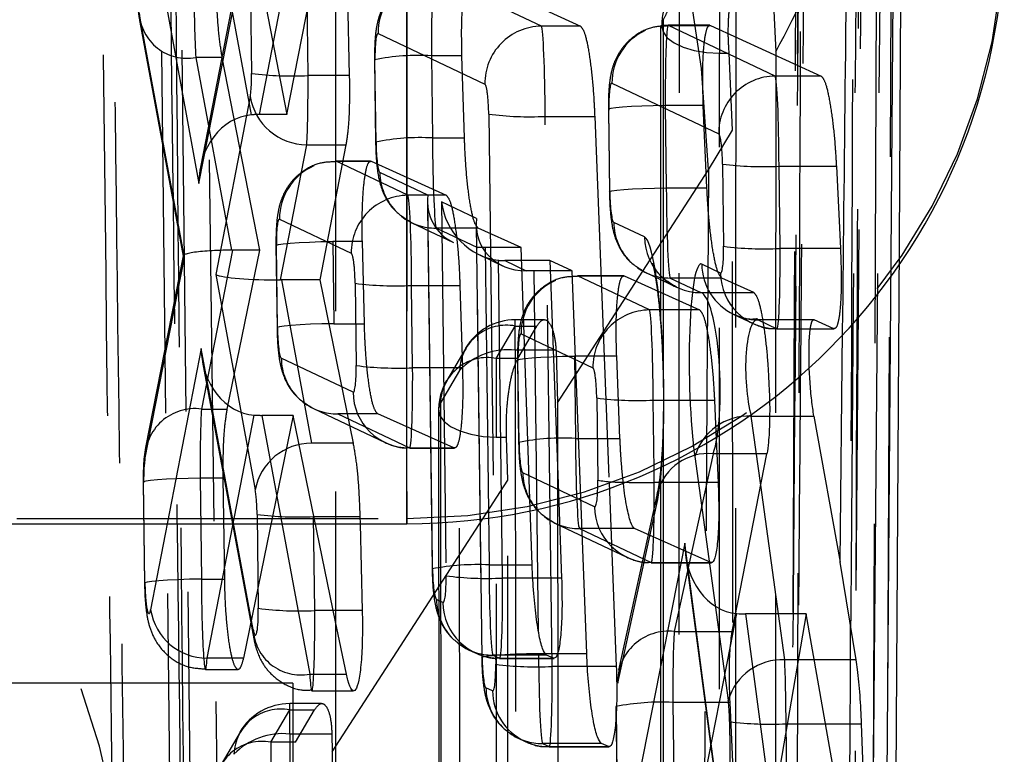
# Model space of a CAD drawing. Extents: x 40 to 416, y 11 to 279.
# Tile 30 of 39: x 250.06 to 253.52, y 244.79 to 247.37. Entities that reach past the tile are written whole.
import ezdxf

# ---------------------------------------------------------------- set-up
doc = ezdxf.new("R2010")
doc.units = 0
doc.linetypes.add('HIDDEN', pattern=[1.905, 1.27, -0.635])
doc.layers.get('0').update_dxf_attribs({"linetype": 'CONTINUOUS'})

msp = doc.modelspace()

# ---------------------------------------------------------------- linework, layer by layer
at = {"color": 7, "linetype": 'HIDDEN'}
for p, q in [((250.53306, 249.16588), (250.59029, 244.09218)), ((250.66178, 244.09218), (250.6082, 249.16588)), ((250.69806, 248.78614), (250.75381, 244.402)), ((252.80024, 248.52321), (252.75606, 243.26374)), ((253.11908, 246.54354), (253.13399, 248.46721)), ((252.98171, 243.46214), (253.02124, 248.39877)), ((253.0876, 248.38683), (253.07102, 246.4684)), ((253.14818, 246.58902), (253.15867, 248.34473)), ((253.12184, 248.16257), (253.09587, 242.61305)), ((250.87106, 247.03962), (250.68253, 248.06659)), ((250.79815, 248.06659), (250.99585, 247.04078)), ((253.04851, 242.42685), (253.06981, 248.01632)), ((250.48404, 247.90231), (250.68668, 246.79848)), ((251.04566, 247.79746), (250.89776, 247.04078)), ((250.99585, 247.04078), (251.14287, 247.79746)), ((250.84937, 247.66186), (250.6919, 246.85619)), ((250.68668, 246.79848), (250.84717, 247.61957)), ((251.16705, 247.61991), (251.16705, 245.62698)), ((251.41705, 247.61991), (251.41705, 245.61991)), ((252.69993, 247.56194), (252.71434, 247.26142)), ((250.86722, 247.52675), (250.87154, 247.18552)), ((251.89002, 247.3514), (251.51484, 247.52955)), ((251.63993, 247.52955), (252.02794, 247.3514)), ((252.51583, 247.53299), (252.51583, 247.25632)), ((251.07002, 247.17776), (251.06571, 247.51899)), ((251.20715, 247.51899), (251.21506, 247.17776)), ((250.6358, 246.53808), (250.47699, 247.39814)), ((250.4788, 247.36575), (250.6308, 246.54261)), ((252.02794, 247.3514), (251.89002, 247.3514)), ((252.30929, 247.35223), (252.30899, 246.30504)), ((252.33658, 247.35419), (252.32034, 247.3534)), ((252.48244, 247.3547), (252.33586, 247.3547)), ((252.33658, 247.35419), (252.48456, 247.35419)), ((252.71176, 247.17604), (252.33658, 247.35419)), ((252.48456, 247.35419), (252.87368, 247.17604)), ((251.31635, 247.32597), (251.69153, 247.14782)), ((251.50379, 247.24759), (251.50745, 246.95831)), ((251.61089, 247.24759), (251.50379, 247.24759)), ((251.61976, 246.95831), (251.61089, 247.24759)), ((252.51583, 247.25632), (252.55009, 247.25632)), ((252.56213, 246.98562), (252.55009, 247.25632)), ((252.71434, 247.26142), (252.71055, 241.68117)), ((250.67548, 247.24135), (250.80051, 246.56425)), ((250.76841, 247.24135), (250.67548, 247.24135)), ((250.90072, 246.56427), (250.76841, 247.24135)), ((251.30381, 247.23338), (251.30531, 247.23198)), ((251.30381, 247.23338), (251.30747, 246.94409)), ((251.30896, 246.94269), (251.30531, 247.23198)), ((251.21506, 247.17776), (251.07002, 247.17776)), ((252.87368, 247.17604), (252.71176, 247.17604)), ((252.13809, 247.1506), (252.51327, 246.97246)), ((250.86701, 247.10453), (250.74551, 246.47811)), ((252.32553, 247.07223), (252.32919, 246.78295)), ((252.45928, 247.07223), (252.32553, 247.07223)), ((252.4719, 246.78295), (252.45928, 247.07223)), ((250.99585, 247.04078), (250.89776, 247.04078)), ((251.7051, 247.04214), (251.72955, 245.10786)), ((252.12555, 247.05802), (252.1292, 246.76873)), ((252.1307, 246.76733), (252.12704, 247.05662)), ((251.90359, 247.03439), (252.07752, 247.03439)), ((251.92804, 245.10011), (251.90359, 247.03439)), ((252.07752, 247.03439), (252.12804, 245.7463)), ((252.47706, 246.84664), (252.56213, 246.98562)), ((252.56346, 241.44436), (252.56213, 246.98562)), ((250.97337, 246.45984), (251.06549, 246.9348)), ((251.06549, 246.9348), (251.20342, 246.9348)), ((251.20342, 246.9348), (251.1115, 246.45986)), ((251.30747, 246.94409), (251.30896, 246.94269)), ((251.50745, 246.95831), (251.61976, 246.95831)), ((251.15064, 246.87558), (251.16837, 246.8765)), ((251.29006, 246.87701), (251.16766, 246.87701)), ((251.16837, 246.8765), (251.29224, 246.8765)), ((251.4205, 246.75678), (251.16837, 246.8765)), ((251.29224, 246.8765), (251.55599, 246.75678)), ((252.52684, 246.86678), (252.5305, 246.5775)), ((251.49099, 246.75703), (251.32253, 246.83702)), ((251.94734, 246.02714), (252.47706, 246.84664)), ((252.72533, 246.85902), (252.92678, 246.85902)), ((252.72898, 246.56974), (252.72533, 246.85902)), ((252.92678, 246.85902), (252.94115, 246.56974)), ((252.32919, 246.78295), (252.4719, 246.78295)), ((251.55599, 246.75678), (251.4205, 246.75678)), ((251.4898, 246.73423), (251.50612, 245.4428)), ((251.50762, 245.4414), (251.49099, 246.75703)), ((251.53868, 246.73438), (251.55531, 245.41875)), ((251.66232, 246.67568), (251.53868, 246.73438)), ((250.96989, 246.67292), (251.22201, 246.5532)), ((251.43523, 246.66028), (251.58183, 246.59067)), ((251.68185, 245.13051), (251.66232, 246.67568)), ((252.25231, 246.61036), (252.14427, 246.66166)), ((251.52102, 246.64129), (251.66509, 246.57288)), ((251.66773, 246.64129), (251.52102, 246.64129)), ((251.66113, 246.65288), (251.68036, 245.13191)), ((251.81859, 246.57299), (251.66773, 246.64129)), ((251.15733, 246.59454), (251.16099, 246.30526)), ((251.26094, 246.59454), (251.15733, 246.59454)), ((251.26807, 246.30526), (251.26094, 246.59454)), ((250.80464, 246.56427), (250.69538, 246.0053)), ((250.78631, 246.0053), (250.90072, 246.56427)), ((250.90072, 246.56427), (250.80464, 246.56427)), ((250.95735, 246.58033), (250.961, 246.29104)), ((250.9625, 246.28964), (250.95884, 246.57893)), ((251.692, 246.57299), (251.70611, 245.45701)), ((251.81859, 246.57299), (251.692, 246.57299)), ((251.84947, 245.68974), (251.81859, 246.57299)), ((252.94115, 246.56974), (252.72898, 246.56974)), ((250.49689, 245.82741), (250.6358, 246.53808)), ((250.6308, 246.54354), (250.49909, 245.86971)), ((251.67331, 246.54723), (251.75316, 246.50932)), ((251.7538, 245.41099), (251.73968, 246.52817)), ((251.76178, 246.52697), (251.83642, 246.49153)), ((251.92028, 246.52697), (251.76178, 246.52697)), ((251.99838, 246.49163), (251.92028, 246.52697)), ((251.92028, 246.52697), (251.95019, 245.71019)), ((251.86333, 246.49163), (251.88034, 245.14612)), ((251.99838, 246.49163), (251.86333, 246.49163)), ((252.02748, 245.72588), (251.99838, 246.49163)), ((252.25697, 246.48492), (252.36501, 246.43362)), ((252.51945, 246.48351), (252.45392, 246.51463)), ((250.74551, 246.47811), (250.88454, 245.72076)), ((251.08303, 245.88503), (250.9775, 246.45986)), ((251.1115, 246.45986), (250.9775, 246.45986)), ((251.1115, 246.45986), (251.22846, 245.88503)), ((251.23558, 246.44753), (251.23924, 246.15824)), ((251.99972, 246.47241), (252.01745, 246.47333)), ((252.17949, 246.47384), (252.01674, 246.47384)), ((252.01745, 246.47333), (252.18165, 246.47333)), ((252.26958, 246.35361), (252.01745, 246.47333)), ((252.18165, 246.47333), (252.44634, 246.35361)), ((252.34276, 246.46593), (252.4508, 246.41463)), ((252.52376, 246.46593), (252.34276, 246.46593)), ((252.63706, 246.41463), (252.52376, 246.46593)), ((251.43407, 246.43977), (251.60381, 246.43977)), ((251.43772, 246.15048), (251.43407, 246.43977)), ((251.60381, 246.43977), (251.61277, 246.15048)), ((252.4508, 246.41463), (252.63706, 246.41463)), ((252.44634, 246.35361), (252.26958, 246.35361)), ((251.89979, 246.31921), (251.79856, 246.31921)), ((251.79856, 246.21213), (251.79856, 246.31849)), ((252.57047, 246.33611), (252.56662, 246.33789)), ((252.56662, 246.33789), (252.63215, 246.30677)), ((252.84713, 246.31924), (252.64954, 246.31924)), ((252.84859, 246.3189), (252.65241, 246.3189)), ((252.65241, 246.3189), (252.71794, 246.28778)), ((252.91737, 246.28778), (252.84859, 246.3189)), ((251.16099, 246.30526), (251.26807, 246.30526)), ((251.73171, 246.18318), (251.79856, 246.29697)), ((251.79856, 246.29697), (251.87358, 246.29697)), ((251.80791, 246.18318), (251.87358, 246.29697)), ((252.71794, 246.28778), (252.91737, 246.28778)), ((252.71866, 246.28727), (252.91951, 246.28727)), ((251.81897, 246.26975), (252.07109, 246.15003)), ((250.69499, 246.21754), (250.51689, 245.299)), ((250.87733, 245.22998), (250.69499, 246.21754)), ((251.62414, 246.21893), (251.55729, 246.10514)), ((251.94162, 246.21213), (251.79856, 246.21213)), ((251.94162, 246.21213), (251.94734, 246.02714)), ((251.22819, 246.06425), (250.97607, 246.18397)), ((251.80791, 246.18318), (251.73171, 246.18318)), ((251.73171, 246.18318), (251.73171, 245.90651)), ((251.80643, 246.17716), (251.81008, 245.88787)), ((251.81158, 245.88647), (251.80792, 246.17576)), ((252.00641, 246.19137), (252.01007, 245.90209)), ((252.15476, 246.19137), (252.00641, 246.19137)), ((252.1663, 245.90209), (252.15476, 246.19137)), ((250.69966, 246.16971), (250.87914, 245.1976)), ((251.61277, 246.15048), (251.43772, 246.15048)), ((251.60245, 246.14089), (251.5356, 246.02711)), ((252.08466, 246.04436), (252.08832, 245.75507)), ((252.28315, 246.0366), (252.49842, 246.0366)), ((252.28626, 245.79026), (252.28315, 246.0366)), ((252.49842, 246.0366), (252.50227, 245.95072)), ((250.69538, 246.0053), (250.78631, 246.0053)), ((251.08877, 246.00723), (251.34089, 245.88751)), ((251.52881, 246.00229), (251.5325, 240.40592)), ((251.94734, 246.02714), (251.95103, 240.63569)), ((250.71538, 245.12928), (250.88111, 245.98401)), ((251.01727, 245.98304), (250.84308, 245.12928)), ((251.01727, 245.98304), (250.90783, 245.98304)), ((250.90783, 245.98304), (251.07581, 245.0732)), ((251.16705, 245.25715), (251.01727, 245.98304)), ((251.17455, 245.98824), (251.42668, 245.86852)), ((251.31479, 245.98824), (251.17455, 245.98824)), ((251.58289, 245.86852), (251.31479, 245.98824)), ((252.66112, 245.73715), (252.62773, 245.98065)), ((252.62773, 245.98065), (252.6919, 245.98065)), ((251.73171, 245.90651), (251.76807, 245.90651)), ((251.77189, 245.75565), (251.76807, 245.90651)), ((252.01007, 245.90209), (252.1663, 245.90209)), ((251.22846, 245.88503), (251.08303, 245.88503)), ((251.42668, 245.86852), (251.58289, 245.86852)), ((251.4274, 245.86801), (251.5851, 245.86801)), ((251.81008, 245.88787), (251.81158, 245.88647)), ((252.49374, 245.84812), (252.35704, 245.22283)), ((252.42924, 245.83813), (252.54675, 244.98134)), ((252.68279, 245.84812), (252.49374, 245.84812)), ((252.30885, 245.79556), (252.3076, 241.30645)), ((250.69082, 245.76189), (250.6953, 245.40728)), ((250.77192, 245.76189), (250.69082, 245.76189)), ((250.77711, 245.40728), (250.77192, 245.76189)), ((251.15435, 244.79971), (251.77189, 245.75565)), ((251.77525, 240.40853), (251.77189, 245.75565)), ((252.07727, 245.66108), (251.82515, 245.7808)), ((250.49083, 245.74768), (250.49532, 245.39307)), ((250.49681, 245.39167), (250.49233, 245.74628)), ((252.29836, 245.71283), (252.16165, 245.08754)), ((252.15855, 245.04089), (252.29526, 245.66618)), ((238.61705, 245.61991), (251.41705, 245.61991)), ((250.89114, 245.63474), (250.89531, 245.30449)), ((251.0938, 245.29674), (251.08962, 245.62698)), ((251.08962, 245.62698), (251.25235, 245.62698)), ((251.25235, 245.62698), (251.25298, 245.60193)), ((251.41705, 245.61991), (251.41705, 245.60193)), ((251.93785, 245.60406), (252.18998, 245.48434)), ((252.02363, 245.58507), (252.27576, 245.46535)), ((252.21761, 245.58507), (252.02363, 245.58507)), ((252.39413, 245.53338), (252.17901, 244.43741)), ((252.53663, 244.44906), (252.39413, 245.53338)), ((252.39681, 245.49227), (252.53683, 244.42692)), ((251.70611, 245.45701), (251.85761, 245.45701)), ((252.27576, 245.46535), (252.48566, 245.46535)), ((252.27648, 245.46484), (252.48784, 245.46484)), ((251.50612, 245.4428), (251.50762, 245.4414)), ((251.85988, 245.41099), (251.7538, 245.41099)), ((250.6953, 245.40728), (250.77711, 245.40728)), ((251.54427, 245.32477), (251.52118, 245.33573)), ((251.16705, 245.29674), (251.0938, 245.29674)), ((252.60806, 245.28487), (252.73512, 244.31803)), ((252.74523, 245.12386), (252.72315, 245.28487)), ((252.35704, 245.22283), (252.56072, 245.22283)), ((252.3775, 244.26722), (252.5549, 245.17105)), ((251.63389, 245.15899), (251.65697, 245.14803)), ((251.71967, 245.14), (251.74276, 245.12904)), ((251.90797, 245.14), (251.71967, 245.14)), ((251.88034, 245.14612), (252.04952, 245.14612)), ((250.84308, 245.12928), (250.71538, 245.12928)), ((251.74276, 245.12904), (251.93275, 245.12904)), ((251.74347, 245.12852), (251.93496, 245.12852)), ((252.05193, 245.10011), (251.92804, 245.10011)), ((252.84919, 245.12386), (252.74523, 245.12386)), ((250.70958, 245.08975), (250.82411, 245.08975)), ((251.07581, 245.0732), (251.205, 245.0732)), ((251.08347, 245.01426), (251.2303, 245.01426)), ((251.7185, 245.01388), (251.69542, 245.02484)), ((251.11789, 244.96941), (251.00569, 244.96941)), ((251.00569, 244.86232), (251.00569, 244.96868)), ((252.15207, 244.95913), (252.15748, 244.53171)), ((252.35206, 244.97335), (252.35746, 244.54592)), ((252.55317, 244.97335), (252.35206, 244.97335)), ((250.93886, 244.83337), (251.00569, 244.94716)), ((251.00569, 244.94716), (251.09242, 244.94716)), ((251.02636, 244.83337), (251.09242, 244.94716)), ((252.15897, 244.53031), (252.15357, 244.95773)), ((252.55162, 244.9062), (252.55662, 244.51069)), ((252.7551, 244.50293), (252.75011, 244.89844)), ((252.75011, 244.89844), (252.8886, 244.89844)), ((250.83111, 244.86912), (250.76427, 244.75533)), ((251.15369, 244.86232), (251.00569, 244.86232)), ((251.15369, 244.86232), (251.15435, 244.79971)), ((251.02636, 244.83337), (250.93886, 244.83337)), ((250.93886, 244.83337), (250.93886, 244.5567)), ((251.80812, 244.8481), (251.83121, 244.83714)), ((251.83121, 244.83714), (251.83695, 244.83452)), ((252.10095, 244.82911), (251.89391, 244.82911)), ((251.89391, 244.82911), (251.91699, 244.81815)), ((251.15435, 244.79971), (251.15635, 239.67755)), ((251.91699, 244.81815), (252.1258, 244.81815)), ((251.91771, 244.81763), (252.12802, 244.81763))]:
    msp.add_line(p, q, dxfattribs=at)
at = {"color": 7, "linetype": 'CONTINUOUS'}
for p, q in [((251.41705, 245.60193), (251.41705, 247.60193)), ((253.12599, 242.87597), (253.14818, 246.58902)), ((253.09293, 243.16927), (253.11908, 246.54354)), ((253.07102, 246.4684), (253.04502, 243.46214)), ((252.84796, 245.98065), (252.94004, 245.46709)), ((252.50227, 245.95072), (252.51138, 245.74731)), ((252.56072, 245.22283), (252.68279, 245.84812)), ((252.04952, 245.14612), (252.02748, 245.72588)), ((252.12804, 245.7463), (252.15339, 245.10011)), ((252.51138, 245.74731), (252.28681, 245.74731)), ((251.85761, 245.45701), (251.84947, 245.68974)), ((251.95019, 245.71019), (251.96115, 245.41099)), ((251.16705, 245.62698), (251.16705, 245.56322)), ((238.61705, 245.60193), (251.41705, 245.60193)), ((251.25298, 245.60193), (251.2606, 245.29674)), ((252.48566, 245.46535), (252.21761, 245.58507)), ((251.16705, 245.56322), (251.16705, 243.68145)), ((252.99684, 245.12386), (252.94004, 245.46709)), ((252.82105, 245.28487), (252.60806, 245.28487)), ((252.82105, 245.28487), (252.64619, 244.26722)), ((252.93088, 244.65661), (252.82105, 245.28487)), ((251.205, 245.0732), (251.16705, 245.25715)), ((251.93275, 245.12904), (251.90797, 245.14)), ((251.01705, 245.04133), (250.01705, 245.04133)), ((251.01705, 245.04133), (251.01705, 238.69133)), ((252.57297, 244.54592), (252.55317, 244.97335)), ((253.0301, 244.50293), (253.01573, 244.89844)), ((252.1258, 244.81815), (252.10095, 244.82911))]:
    msp.add_line(p, q, dxfattribs=at)
at = {"color": 8, "linetype": 'CONTINUOUS'}
for p, q in [((252.94004, 245.46709), (252.94887, 246.27747)), ((252.6919, 245.98065), (252.84796, 245.98065)), ((252.28681, 245.74731), (252.28626, 245.79026)), ((252.72315, 245.28487), (252.66112, 245.73715)), ((251.96115, 245.41099), (251.85988, 245.41099)), ((251.2606, 245.29674), (251.16705, 245.29674)), ((252.5549, 245.17105), (252.57747, 245.28605)), ((252.15339, 245.10011), (252.05193, 245.10011)), ((252.99684, 245.12386), (252.84919, 245.12386)), ((252.8886, 244.89844), (253.01573, 244.89844))]:
    msp.add_line(p, q, dxfattribs=at)
at = {"color": 7, "linetype": 'HIDDEN', "flags": 128}
for points in [[(252.57332, 247.56194), (252.57218, 244.49948), (252.57054, 241.4782)], [(252.31828, 247.37431), (252.31284, 247.35289), (252.31766, 247.33144), (252.3325, 247.31104), (252.35662, 247.29272), (252.38879, 247.27742), (252.42739, 247.26589), (252.47046, 247.25874), (252.51583, 247.25632)], [(252.31828, 247.37431), (252.31827, 247.01645), (252.31821, 246.04801)], [(252.51517, 241.21046), (252.51574, 244.25072), (252.51583, 247.25632)], [(252.32553, 247.07223), (252.28352, 247.07144), (252.24338, 247.07017), (252.20691, 247.06846), (252.17574, 247.0664), (252.15124, 247.06408), (252.13453, 247.0616), (252.12634, 247.05908), (252.12704, 247.05662)], [(252.1307, 246.76733), (252.13, 246.76979), (252.13819, 246.77232), (252.1549, 246.7748), (252.17939, 246.77712), (252.21057, 246.77917), (252.24704, 246.78088), (252.28718, 246.78216), (252.32919, 246.78295)], [(250.95884, 246.57893), (250.95814, 246.58139), (250.96633, 246.58392), (250.98304, 246.58639), (251.00753, 246.58871), (251.03871, 246.59077), (251.07518, 246.59248), (251.11532, 246.59375), (251.15733, 246.59454)], [(251.16099, 246.30526), (251.11897, 246.30447), (251.07884, 246.30319), (251.04237, 246.30149), (251.01119, 246.29943), (250.9867, 246.29711), (250.96999, 246.29463), (250.9618, 246.2921), (250.9625, 246.28964)], [(251.79856, 246.21213), (251.80046, 243.37458), (251.80235, 240.57787)], [(251.80792, 246.17576), (251.80722, 246.17822), (251.81541, 246.18075), (251.83212, 246.18322), (251.85661, 246.18554), (251.88779, 246.1876), (251.92426, 246.18931), (251.9644, 246.19058), (252.00641, 246.19137)], [(251.60626, 240.50667), (251.60602, 240.86449), (251.60505, 242.29576), (251.60245, 246.14089)], [(251.5356, 246.02711), (251.52882, 246.00542), (251.53263, 245.98358), (251.54683, 245.96272), (251.57069, 245.94393), (251.60296, 245.9282), (251.64195, 245.91635), (251.68563, 245.90899), (251.73171, 245.90651)], [(251.5356, 246.02711), (251.53583, 245.66929), (251.53677, 244.23802), (251.53927, 240.43078)], [(252.3182, 245.98387), (252.31818, 245.58499), (252.31725, 241.32776)], [(251.73536, 240.31014), (251.73352, 243.12574), (251.73171, 245.90651)], [(250.69082, 245.76189), (250.64881, 245.7611), (250.60867, 245.75982), (250.5722, 245.75812), (250.54102, 245.75606), (250.51653, 245.75374), (250.49982, 245.75126), (250.49163, 245.74874), (250.49233, 245.74628)], [(252.29526, 245.66618), (252.29648, 245.70262), (252.29836, 245.71283)], [(250.6953, 245.40728), (250.65329, 245.40649), (250.61315, 245.40521), (250.57668, 245.40351), (250.5455, 245.40145), (250.52101, 245.39913), (250.5043, 245.39665), (250.49611, 245.39413), (250.49681, 245.39167)], [(251.68185, 245.13051), (251.68115, 245.13297), (251.68934, 245.1355), (251.70605, 245.13797), (251.73054, 245.14029), (251.76172, 245.14235), (251.79819, 245.14406), (251.83833, 245.14533), (251.88034, 245.14612)], [(251.00569, 244.86232), (251.00665, 242.24948), (251.00761, 239.67755)]]:
    msp.add_lwpolyline(points, dxfattribs=at)
at = {"color": 7, "linetype": 'HIDDEN'}
for centre, radius, start, end in [((248.17267, 246.73372), 4.30587, 1.50279, 75.37379), ((246.18968, 243.66493), 4.30484, 1.46706, 75.38769), ((251.41705, 247.71991), 2.1, 269.99998, 359.99997), ((251.51773, 247.3285), 0.2014, 114.83214, 180.72031), ((252.51583, 247.35223), 0.203, 152.53949, 180.00242), ((250.6443, 247.40591), 0.16749, 182.65925, 280.72802), ((251.89229, 247.15064), 0.20078, 90.64828, 180.80467), ((252.33947, 247.15314), 0.2014, 114.83215, 180.72031), ((251.45994, 246.45063), 0.79816, 86.85034, 101.28043), ((251.01421, 248.29263), 1.11627, 262.65682, 272.86607), ((252.71403, 246.97528), 0.20078, 90.64827, 180.80468), ((251.06586, 247.13615), 0.20135, 189.03475, 269.89604), ((251.84777, 248.14926), 1.11627, 262.65682, 272.86606), ((251.4636, 246.16135), 0.79816, 86.85034, 101.28043), ((252.66951, 247.97388), 1.11625, 262.65676, 272.86614), ((251.17125, 246.67545), 0.20138, 113.62652, 180.72214), ((251.52134, 246.83924), 0.19882, 180.63983, 223.22969), ((251.42277, 246.55602), 0.20078, 90.64828, 180.80467), ((251.51953, 246.8378), 0.19652, 231.95051, 270.43385), ((252.34304, 246.66387), 0.19879, 180.63774, 224.52184), ((252.4497, 246.61202), 0.19739, 180.4814, 270.31974), ((252.67317, 247.6846), 1.11626, 262.65677, 272.8661), ((252.34127, 246.66245), 0.19653, 234.69373, 270.43351), ((252.6519, 246.51657), 0.19799, 180.56201, 244.48632), ((252.71684, 246.48517), 0.19739, 180.48145, 270.31968), ((251.37825, 247.55463), 1.11626, 262.65681, 272.86609), ((252.02033, 246.27229), 0.20138, 113.62615, 180.72251), ((252.27185, 246.15285), 0.20078, 90.64841, 180.80453), ((251.79856, 246.11621), 0.203, 90, 149.56594), ((252.65094, 246.51551), 0.19662, 245.84185, 270.42844), ((251.76705, 246.13532), 0.16469, 78.96885, 178.0622), ((251.77257, 245.97812), 0.23545, 83.66335, 136.26523), ((251.17488, 246.18619), 0.19882, 180.6396, 223.22992), ((251.7002, 246.02153), 0.16469, 78.96914, 178.06099), ((251.38191, 247.26534), 1.11625, 262.65677, 272.86613), ((251.73171, 246.00243), 0.203, 149.56652, 180.03712), ((251.42558, 246.06591), 0.19739, 180.4815, 270.31964), ((252.22733, 247.15144), 1.11624, 262.65672, 272.86618), ((250.67271, 245.83091), 0.17585, 82.59321, 181.14079), ((251.17306, 246.18475), 0.19651, 231.95021, 270.43425), ((252.62042, 245.78134), 0.19944, 87.90079, 163.45802), ((251.96621, 245.10513), 0.79816, 86.85032, 101.28045), ((251.08184, 245.68441), 0.20062, 89.66161, 169.56201), ((252.47722, 245.66325), 0.18561, 84.89295, 164.50823), ((252.02396, 245.78302), 0.19883, 180.64009, 223.22943), ((252.17967, 246.31069), 0.56308, 260.66326, 270.60899), ((252.27466, 245.66274), 0.19739, 180.48125, 270.31989), ((251.03381, 246.74187), 1.11628, 262.65691, 272.866), ((252.02214, 245.78158), 0.19651, 231.9501, 270.43413), ((251.66225, 244.66004), 0.79817, 86.85044, 101.28033), ((251.69798, 246.52586), 1.11626, 262.65683, 272.86614), ((251.72, 245.33795), 0.19882, 180.63973, 223.22979), ((251.74165, 245.32642), 0.19739, 180.48118, 270.32), ((250.71574, 245.33063), 0.20135, 189.03759, 269.8971), ((251.03798, 246.41157), 1.11623, 262.65668, 272.86622), ((251.04463, 245.23776), 0.16749, 182.66073, 280.72957), ((252.33672, 245.04576), 0.17823, 83.45325, 181.56504), ((251.71818, 245.33651), 0.19652, 231.9507, 270.43376), ((251.87222, 246.21496), 1.11625, 262.65678, 272.86613), ((252.73793, 244.92456), 0.19944, 87.90079, 163.45802), ((251.89419, 245.02705), 0.19879, 180.63772, 224.5219), ((251.91648, 245.01582), 0.19799, 180.56143, 244.48692), ((251.00569, 244.76641), 0.203, 90, 149.57549), ((252.3082, 244.1764), 0.79815, 86.85022, 101.28057), ((250.97418, 244.7855), 0.1647, 78.97232, 178.04403), ((252.69429, 246.0133), 1.11625, 262.65676, 272.86614), ((250.97964, 244.62839), 0.23538, 83.64574, 136.26256), ((251.89242, 245.02563), 0.19653, 234.69442, 270.43281), ((250.90736, 244.67171), 0.16471, 78.97267, 178.04193), ((251.91552, 245.01476), 0.19662, 246.446, 270.42882)]:
    msp.add_arc(centre, radius, start, end, dxfattribs=at)
at = {"color": 7, "linetype": 'CONTINUOUS'}
msp.add_arc((251.41705, 247.70193), 2.1, 269.99998, 359.99997, dxfattribs=at)
at = {"color": 8, "linetype": 'CONTINUOUS'}
msp.add_arc((252.24607, 248.75427), 3.00724, 268.84896, 270.77622, dxfattribs=at)
at = {"color": 7, "linetype": 'HIDDEN'}
for centre, major_axis, ratio, start_param, end_param in [((251.5161, 247.23006), (-0.00198, 0.3), 0.0407008, 6.2244527, 7.7952491), ((250.68116, 247.48243), (-0.00198, 0.3), 0.0407008, 1.5120638, 2.5038363), ((251.89128, 247.05192), (-0.00198, 0.3), 0.0407008, 4.6536564, 6.2244527), ((252.33784, 247.0547), (-0.00198, 0.3), 0.0407008, 6.2244527, 7.7952491), ((251.31761, 247.22614), (-0.00201, 0.1), 0.1220592, 6.2222701, 7.7930664), ((250.85923, 247.19136), (-0.00201, 0.1), 0.1220592, 3.6581856, 4.6514737), ((251.05772, 247.19529), (-0.00198, 0.3), 0.0407008, 3.6603683, 4.6536564), ((252.71302, 246.87655), (-0.00198, 0.3), 0.0407008, 4.6536564, 6.2244527), ((251.6928, 247.04799), (-0.00201, 0.1), 0.1220592, 4.6514737, 6.2222701), ((252.13935, 247.05078), (-0.00201, 0.1), 0.1220592, 6.2222701, 7.7930664), ((250.88517, 246.80241), (0.00136, 0.23785), 0.8345884, 0.0780128, 1.5920924), ((250.90624, 246.91021), (0.20101, -0.00949), 0.6478705, 1.6435566, 1.777224), ((252.51453, 246.87263), (-0.00201, 0.1), 0.1220592, 4.6514737, 6.2222701), ((251.32127, 246.93685), (-0.00201, 0.1), 0.1220592, 1.5098811, 3.0806774), ((251.51976, 246.94078), (-0.00198, 0.3), 0.0407008, 1.5120638, 3.0828601), ((252.14301, 246.76149), (-0.00201, 0.1), 0.1220592, 1.5098811, 3.0806774), ((252.34149, 246.76542), (-0.00198, 0.3), 0.0407008, 1.5120638, 3.0828601), ((251.42176, 246.4573), (-0.00198, 0.3), 0.0407008, 4.6536564, 6.2244527), ((251.68948, 246.76096), (0.17461, 0.11193), 0.8656643, 2.5250572, 3.6364366), ((251.73717, 246.73831), (-0.11798, 0.18404), 0.8796023, 1.0759524, 2.5243188), ((250.97115, 246.57309), (-0.00201, 0.1), 0.1220592, 6.2222701, 7.7930664), ((251.86081, 246.6796), (0.17461, 0.11193), 0.8656643, 2.5250572, 4.0833316), ((252.25862, 246.11121), (-0.01004, 0.5), 0.1220592, 3.612472, 6.2222701), ((250.83429, 246.54201), (0.20353, -0.00106), 0.1099149, 1.7381244, 3.3652974), ((250.81319, 246.43407), (0.20102, -0.00951), 0.6460264, 1.6438758, 1.6644483), ((251.22328, 246.45337), (-0.00201, 0.1), 0.1220592, 4.6514737, 6.2222701), ((251.692, 246.5613), (0.20002, 0), 0.0584257, 1.5707963, 1.7057482), ((252.51819, 246.58334), (-0.00201, 0.1), 0.1220592, 3.0806774, 4.6514737), ((252.71668, 246.58727), (-0.00198, 0.3), 0.0407008, 3.0828601, 4.6536564), ((251.76178, 246.72663), (0.20151, 0), 0.9908179, 4.602481, 4.712389), ((252.45897, 246.11531), (-0.00803, 0.4), 0.1220592, 6.2222701, 8.617117), ((251.86333, 246.47995), (0.20002, 0), 0.0584257, 1.5707963, 1.7057482), ((250.944, 246.48204), (0.20349, -0.00102), 0.1095273, 3.3642512, 4.8578075), ((250.96794, 246.35163), (0.20139, 0.00722), 0.5362118, 1.50407, 1.5245911), ((252.45711, 246.11514), (-0.01032, 0.29999), 0.2032822, 3.6079309, 6.217729), ((252.27084, 246.05413), (-0.00198, 0.3), 0.0407008, 4.6536564, 6.2244527), ((252.65746, 246.11924), (-0.00841, 0.19999), 0.2438094, 6.2144633, 8.6093103), ((250.9748, 246.2838), (-0.00201, 0.1), 0.1220592, 1.5098811, 3.0806774), ((251.82023, 246.16992), (-0.00201, 0.1), 0.1220592, 6.2222701, 7.7930664), ((250.89348, 246.22147), (0.00106, 0.2379), 0.8344174, 1.5910375, 3.0845825), ((251.22693, 246.16408), (-0.00201, 0.1), 0.1220592, 3.0806774, 4.6514737), ((251.42542, 246.16801), (-0.00198, 0.3), 0.0407008, 3.0828601, 4.6536564), ((252.07236, 246.0502), (-0.00201, 0.1), 0.1220592, 4.6514737, 6.2222701), ((250.70312, 245.74436), (-0.00198, 0.3), 0.0407008, 0.5157418, 1.5120638), ((250.91749, 246.09143), (0.2014, 0.00731), 0.5369693, 4.5113066, 4.6449421), ((252.02237, 245.88456), (-0.00198, 0.3), 0.0407008, 1.5120638, 3.0828601), ((251.82388, 245.88063), (-0.00201, 0.1), 0.1220592, 1.5098811, 3.0806774), ((250.50464, 245.74043), (-0.00201, 0.1), 0.1220592, 0.5135591, 1.5098811), ((252.07601, 245.76091), (-0.00201, 0.1), 0.1220592, 3.0806774, 4.6514737), ((250.87883, 245.64058), (-0.00201, 0.1), 0.1220592, 4.6514737, 5.64011), ((252.2745, 245.76484), (-0.00198, 0.3), 0.0407008, 3.0828601, 3.9042121), ((252.59261, 245.53731), (0.00795, 0.25165), 0.7880955, 1.6112806, 3.105283), ((251.71841, 245.43948), (-0.00198, 0.3), 0.0407008, 1.5120638, 3.0828601), ((251.51992, 245.43556), (-0.00201, 0.1), 0.1220592, 1.5098811, 3.0806774), ((251.54301, 245.4246), (-0.00201, 0.1), 0.1220592, 3.0806774, 4.6514737), ((251.74149, 245.42852), (-0.00198, 0.3), 0.0407008, 3.0828601, 4.6536564), ((250.50912, 245.38582), (-0.00201, 0.1), 0.1220592, 1.5098811, 3.6583028), ((250.70761, 245.38975), (-0.00198, 0.3), 0.0407008, 1.5120638, 3.6604855), ((250.883, 245.31034), (-0.00201, 0.1), 0.1220592, 2.5015835, 4.6514737), ((251.08149, 245.31426), (-0.00198, 0.3), 0.0407008, 2.5037662, 4.6536564), ((252.36436, 244.95582), (-0.00198, 0.3), 0.0407008, 0.473062, 1.5120638), ((251.89265, 245.1286), (-0.00198, 0.3), 0.0407008, 1.5120638, 3.0828601), ((251.69416, 245.12467), (-0.00201, 0.1), 0.1220592, 1.5098811, 3.0806774), ((251.71724, 245.11371), (-0.00201, 0.1), 0.1220592, 3.0806774, 4.6514737), ((251.91573, 245.11763), (-0.00198, 0.3), 0.0407008, 3.0828601, 4.6536564), ((252.7378, 244.91597), (-0.00198, 0.3), 0.0407008, 4.6536564, 5.4777071), ((252.53931, 244.91205), (-0.00201, 0.1), 0.1220592, 4.6514737, 5.4755244)]:
    msp.add_ellipse(centre, major_axis=major_axis, ratio=ratio, start_param=start_param, end_param=end_param, dxfattribs=at)
at = {"color": 8, "linetype": 'CONTINUOUS'}
msp.add_ellipse((252.2745, 245.76484), major_axis=(-0.00198, 0.3), ratio=0.0407008, start_param=3.9042121, end_param=4.6536564, dxfattribs=at)
at = {"color": 7, "linetype": 'CONTINUOUS'}
msp.add_ellipse((252.61252, 245.38584), major_axis=(0.20098, 0.003), ratio=0.502185, start_param=4.5296171, end_param=4.6826732, dxfattribs=at)
at = {"color": 7, "linetype": 'HIDDEN'}
for points, knots in [([(250.58914, 249.3971), (250.59685, 248.47667), (250.6121, 246.65623), (250.63019, 244.83605), (250.63914, 243.93617)], [0, 0, 0, 0, 0.5056107, 1, 1, 1, 1]), ([(250.3892, 244.07602), (250.38748, 244.21109), (250.37889, 244.88642), (250.35844, 246.57762), (250.34219, 248.13377), (250.33158, 249.14964)], [0, 0, 0, 0, 0.0798654, 0.3993267, 1, 1, 1, 1]), ([(250.36946, 248.98931), (250.37838, 248.19449), (250.39627, 246.60004), (250.41748, 245.00562), (250.42812, 244.20602)], [0, 0, 0, 0, 0.4984977, 1, 1, 1, 1]), ([(250.62647, 244.39969), (250.62646, 244.40046), (250.61656, 245.13262), (250.59791, 246.59475), (250.58105, 248.05669), (250.57304, 248.7869), (250.57304, 248.78728)], [0, 0, 0, 0, 0.0005262, 0.5006433, 0.9997387, 1, 1, 1, 1]), ([(253.00868, 248.61313), (253.00428, 247.55321), (252.99559, 245.46269), (252.98577, 243.37217), (252.98093, 242.34157)], [0, 0, 0, 0, 0.5070112, 1, 1, 1, 1]), ([(252.77837, 242.25275), (252.78323, 243.28347), (252.79309, 245.37421), (252.80181, 247.46495), (252.80624, 248.52498)], [0, 0, 0, 0, 0.49298815, 1, 1, 1, 1]), ([(252.75798, 243.26279), (252.76539, 244.11562), (252.78061, 245.86814), (252.79459, 247.62065), (252.80177, 248.52034)], [0, 0, 0, 0, 0.48662895, 1, 1, 1, 1]), ([(252.8186, 248.49018), (252.8177, 248.37089), (252.81318, 247.77441), (252.79999, 246.06005), (252.78678, 244.46498), (252.77752, 243.3471)], [0, 0, 0, 0, 0.0695861, 0.3479302, 1, 1, 1, 1]), ([(252.78677, 248.4646), (252.78632, 248.3453), (252.78405, 247.74881), (252.77594, 245.65662), (252.76739, 243.68372), (252.76091, 242.18801)], [0, 0, 0, 0, 0.0570206, 0.2851024, 1, 1, 1, 1]), ([(252.94887, 246.27747), (252.95247, 246.6044), (252.96028, 247.31525), (252.96765, 248.02647), (252.97163, 248.4106)], [0, 0, 0, 0, 0.4599128, 1, 1, 1, 1]), ([(253.00238, 248.38683), (252.99579, 247.56556), (252.98262, 245.92399), (252.96835, 244.28243), (252.96122, 243.46214)], [0, 0, 0, 0, 0.5002989, 1, 1, 1, 1]), ([(252.96329, 242.08393), (252.96792, 243.14441), (252.97703, 245.23639), (252.98506, 247.32837), (252.98902, 248.35987)], [0, 0, 0, 0, 0.50692736, 1, 1, 1, 1]), ([(252.71434, 247.26142), (252.7904, 247.4094), (252.94332, 247.70696), (253.0275, 247.91283), (253.06981, 248.01632)], [0, 0, 0, 0, 0.49732085, 1, 1, 1, 1]), ([(251.51402, 247.52764), (251.49544, 247.52713), (251.45525, 247.52602), (251.40231, 247.49929), (251.36121, 247.46311), (251.33478, 247.42439), (251.31903, 247.38655), (251.30989, 247.34798), (251.30506, 247.30544), (251.30356, 247.26343), (251.30377, 247.23791), (251.30381, 247.23338)], [0, 0, 0, 0, 0.1287681, 0.2784002, 0.4024265, 0.5102353, 0.6060895, 0.6966468, 0.8215478, 0.9682779, 1, 1, 1, 1]), ([(251.61089, 247.24759), (251.61029, 247.2808), (251.60909, 247.34722), (251.61287, 247.43347), (251.62036, 247.49678), (251.62996, 247.52874), (251.63703, 247.52932), (251.63993, 247.52955)], [0, 0, 0, 0, 0.2123487, 0.4246911, 0.6373148, 0.8512672, 1, 1, 1, 1]), ([(252.55009, 247.25632), (252.54876, 247.27702), (252.54609, 247.31843), (252.54799, 247.38717), (252.55452, 247.45084), (252.56494, 247.5021), (252.57403, 247.52331), (252.57819, 247.53299)], [0, 0, 0, 0, 0.2062343, 0.4125035, 0.6182034, 0.8257396, 1, 1, 1, 1]), ([(250.46887, 247.48574), (250.4691, 247.47543), (250.46977, 247.44553), (250.4727, 247.40416), (250.47705, 247.37679), (250.4788, 247.36575)], [0, 0, 0, 0, 0.2389329, 0.693085, 1, 1, 1, 1]), ([(250.76841, 247.24135), (250.76476, 247.26407), (250.75745, 247.30951), (250.75012, 247.40279), (250.74846, 247.46833), (250.74766, 247.49996)], [0, 0, 0, 0, 0.340962, 0.6820024, 1, 1, 1, 1]), ([(252.3752, 247.48698), (252.36214, 247.46063), (252.3435, 247.42303), (252.32409, 247.38552), (252.31828, 247.37431)], [0, 0, 0, 0, 0.701012, 1, 1, 1, 1]), ([(252.37207, 241.40254), (252.37216, 241.52183), (252.37257, 242.11827), (252.37385, 244.14643), (252.37462, 246.05528), (252.3752, 247.48698)], [0, 0, 0, 0, 0.0588163, 0.2940817, 1, 1, 1, 1]), ([(252.02794, 247.3514), (252.0324, 247.34605), (252.04132, 247.33534), (252.05481, 247.2776), (252.06639, 247.19653), (252.07403, 247.1104), (252.07656, 247.0554), (252.07752, 247.03439)], [0, 0, 0, 0, 0.21707013, 0.43414803, 0.6510596, 0.86669804, 1, 1, 1, 1]), ([(252.33576, 247.35228), (252.31718, 247.35177), (252.27699, 247.35066), (252.22405, 247.32393), (252.18295, 247.28775), (252.15651, 247.24903), (252.14077, 247.21119), (252.13163, 247.17262), (252.1268, 247.13008), (252.12529, 247.08807), (252.12551, 247.06255), (252.12555, 247.05802)], [0, 0, 0, 0, 0.1287681, 0.2783995, 0.4024256, 0.5102359, 0.6060875, 0.6966489, 0.8215498, 0.9682772, 1, 1, 1, 1]), ([(252.45928, 247.07223), (252.45825, 247.10542), (252.45619, 247.1718), (252.45882, 247.25803), (252.46546, 247.32132), (252.47462, 247.35336), (252.48166, 247.35395), (252.48456, 247.35419)], [0, 0, 0, 0, 0.21232252, 0.42465337, 0.6370265, 0.85056311, 1, 1, 1, 1]), ([(251.21506, 247.17776), (251.21541, 247.14464), (251.21611, 247.0784), (251.21187, 246.99153), (251.20621, 246.95353), (251.20342, 246.9348)], [0, 0, 0, 0, 0.3365462, 0.6730726, 1, 1, 1, 1]), ([(252.87368, 247.17604), (252.8782, 247.17068), (252.88722, 247.15996), (252.90135, 247.10219), (252.91383, 247.02105), (252.92244, 246.93493), (252.92558, 246.87995), (252.92678, 246.85902)], [0, 0, 0, 0, 0.2170759, 0.434141, 0.6512653, 0.8672719, 1, 1, 1, 1]), ([(251.30747, 246.94409), (251.3079, 246.92793), (251.30887, 246.89113), (251.31395, 246.84064), (251.32244, 246.79569), (251.34087, 246.74825), (251.37483, 246.69768), (251.41285, 246.67414), (251.43523, 246.66028)], [0, 0, 0, 0, 0.1382736, 0.3148255, 0.4793827, 0.6179454, 0.7750802, 1, 1, 1, 1]), ([(251.66773, 246.64129), (251.66323, 246.64664), (251.65425, 246.65735), (251.64093, 246.71509), (251.62979, 246.79614), (251.6227, 246.88226), (251.62057, 246.93726), (251.61976, 246.95831)], [0, 0, 0, 0, 0.2171358, 0.4342679, 0.6511024, 0.8665066, 1, 1, 1, 1]), ([(251.16756, 246.87459), (251.14897, 246.87408), (251.10879, 246.87297), (251.05584, 246.84624), (251.01475, 246.81006), (250.98831, 246.77135), (250.97257, 246.7335), (250.96343, 246.69493), (250.9586, 246.65239), (250.95709, 246.61038), (250.95731, 246.58487), (250.95735, 246.58033)], [0, 0, 0, 0, 0.1287681, 0.2783995, 0.4024256, 0.5102359, 0.6060876, 0.6966489, 0.8215498, 0.9682772, 1, 1, 1, 1]), ([(251.26094, 246.59454), (251.26055, 246.62776), (251.25976, 246.69419), (251.26415, 246.78043), (251.27217, 246.84375), (251.28213, 246.8757), (251.2893, 246.87627), (251.29224, 246.8765)], [0, 0, 0, 0, 0.2123139, 0.4246176, 0.6373213, 0.851463, 1, 1, 1, 1]), ([(252.47706, 246.84664), (252.47041, 245.78002), (252.45883, 243.92147), (252.44642, 242.06154), (252.44113, 241.26903)], [0, 0, 0, 0, 0.573899, 1, 1, 1, 1]), ([(252.1292, 246.76873), (252.12963, 246.75257), (252.13061, 246.71577), (252.13568, 246.66528), (252.14417, 246.62033), (252.16261, 246.57289), (252.19657, 246.52232), (252.23459, 246.49878), (252.25697, 246.48492)], [0, 0, 0, 0, 0.1382753, 0.3148277, 0.4793799, 0.6179424, 0.7750805, 1, 1, 1, 1]), ([(252.52376, 246.46593), (252.51922, 246.47129), (252.51014, 246.48201), (252.49615, 246.53979), (252.48399, 246.62091), (252.47582, 246.70704), (252.47298, 246.76201), (252.4719, 246.78295)], [0, 0, 0, 0, 0.2171345, 0.4342688, 0.6513543, 0.8671843, 1, 1, 1, 1]), ([(251.55599, 246.75678), (251.56047, 246.75143), (251.56943, 246.74073), (251.58267, 246.683), (251.59377, 246.60195), (251.60086, 246.51583), (251.60299, 246.46082), (251.60381, 246.43977)], [0, 0, 0, 0, 0.2171143, 0.4342322, 0.6510467, 0.866455, 1, 1, 1, 1]), ([(252.94115, 246.56974), (252.94239, 246.53656), (252.94488, 246.47021), (252.94278, 246.38398), (252.93649, 246.32071), (252.92743, 246.28863), (252.92031, 246.28803), (252.91737, 246.28778)], [0, 0, 0, 0, 0.2122967, 0.4246012, 0.6368181, 0.8501144, 1, 1, 1, 1]), ([(252.36501, 246.43362), (252.34631, 246.44501), (252.31515, 246.46399), (252.29104, 246.49626), (252.28182, 246.51358), (252.27955, 246.51994), (252.28164, 246.5141), (252.28802, 246.48747), (252.29811, 246.42576), (252.30939, 246.31756), (252.31786, 246.1675), (252.32003, 245.99898), (252.31522, 245.85317), (252.306, 245.7537), (252.3006, 245.7248), (252.29836, 245.71283)], [0, 0, 0, 0, 0.0549251, 0.0915418, 0.121699, 0.1517126, 0.1899476, 0.2453071, 0.3260739, 0.4326745, 0.5558532, 0.6858091, 0.8165151, 0.9240188, 1, 1, 1, 1]), ([(252.01664, 246.47142), (251.99805, 246.47091), (251.95787, 246.4698), (251.90492, 246.44307), (251.86383, 246.40689), (251.83739, 246.36818), (251.82165, 246.33033), (251.81251, 246.29177), (251.80768, 246.24922), (251.80617, 246.20721), (251.80639, 246.1817), (251.80643, 246.17716)], [0, 0, 0, 0, 0.1287682, 0.2783988, 0.4024251, 0.5102354, 0.6060871, 0.6966485, 0.8215495, 0.968277, 1, 1, 1, 1]), ([(252.15476, 246.19137), (252.15385, 246.22456), (252.15205, 246.29094), (252.15511, 246.37716), (252.16211, 246.44045), (252.17156, 246.4725), (252.17871, 246.47309), (252.18165, 246.47333)], [0, 0, 0, 0, 0.21226076, 0.42452167, 0.63691797, 0.8505572, 1, 1, 1, 1]), ([(252.63706, 246.41463), (252.64161, 246.40927), (252.6507, 246.39854), (252.66483, 246.34076), (252.67716, 246.25963), (252.68636, 246.16768), (252.68906, 246.10658), (252.69025, 246.07961)], [0, 0, 0, 0, 0.2091741, 0.4183484, 0.6275256, 0.8355575, 1, 1, 1, 1]), ([(252.44634, 246.35361), (252.45088, 246.34825), (252.45997, 246.33753), (252.47398, 246.27975), (252.48618, 246.19862), (252.49443, 246.1125), (252.49732, 246.05753), (252.49842, 246.0366)], [0, 0, 0, 0, 0.217144, 0.4342758, 0.6513603, 0.8672179, 1, 1, 1, 1]), ([(251.87358, 246.29697), (251.88003, 246.30558), (251.89293, 246.32281), (251.91281, 246.31789), (251.92939, 246.2901), (251.93859, 246.25012), (251.94091, 246.22101), (251.94162, 246.21213)], [0, 0, 0, 0, 0.2278764, 0.4557431, 0.6831421, 0.9033365, 1, 1, 1, 1]), ([(252.64928, 246.32215), (252.64177, 246.32128), (252.61317, 246.31798), (252.58638, 246.32944), (252.56662, 246.33789)], [0, 0, 0, 0, 0.2626999, 1, 1, 1, 1]), ([(252.8311, 246.17618), (252.83092, 246.19462), (252.83052, 246.23408), (252.83369, 246.28111), (252.83942, 246.3128), (252.84502, 246.32015), (252.84823, 246.31902), (252.84859, 246.3189)], [0, 0, 0, 0, 0.2185812, 0.4675322, 0.7171943, 0.9687816, 1, 1, 1, 1]), ([(250.961, 246.29104), (250.96143, 246.27488), (250.96241, 246.23808), (250.96748, 246.18759), (250.97597, 246.14264), (250.99441, 246.0952), (251.02837, 246.04463), (251.06638, 246.02109), (251.08877, 246.00723)], [0, 0, 0, 0, 0.1382753, 0.3148277, 0.4793797, 0.6179425, 0.7750805, 1, 1, 1, 1]), ([(251.31479, 245.98824), (251.31025, 245.99359), (251.30118, 246.0043), (251.28801, 246.06203), (251.27721, 246.14308), (251.27057, 246.22919), (251.26876, 246.28419), (251.26807, 246.30526)], [0, 0, 0, 0, 0.2171778, 0.434373, 0.651132, 0.8663419, 1, 1, 1, 1]), ([(252.63215, 246.30677), (252.65489, 246.2971), (252.68321, 246.28506), (252.7129, 246.28893), (252.71875, 246.28969)], [0, 0, 0, 0, 0.8029841, 1, 1, 1, 1]), ([(251.76807, 245.90651), (251.76754, 245.9272), (251.76649, 245.96857), (251.77106, 246.03712), (251.78015, 246.10075), (251.79286, 246.15214), (251.80319, 246.17345), (251.80791, 246.18318)], [0, 0, 0, 0, 0.2050008, 0.4099938, 0.6155248, 0.8243689, 1, 1, 1, 1]), ([(251.61277, 246.15048), (251.61339, 246.11728), (251.61462, 246.05088), (251.61076, 245.96466), (251.60307, 245.90136), (251.59317, 245.86935), (251.58588, 245.86876), (251.58289, 245.86852)], [0, 0, 0, 0, 0.2122332, 0.4244642, 0.6369595, 0.8508486, 1, 1, 1, 1]), ([(250.77192, 245.76189), (250.77188, 245.79502), (250.77179, 245.86127), (250.77703, 245.94839), (250.78323, 245.98645), (250.78631, 246.0053)], [0, 0, 0, 0, 0.3354458, 0.670861, 1, 1, 1, 1]), ([(252.17789, 245.7481), (252.17483, 245.77808), (252.16978, 245.82748), (252.16728, 245.88103), (252.1663, 245.90209)], [0, 0, 0, 0, 0.6066641, 1, 1, 1, 1]), ([(250.49909, 245.86971), (250.49738, 245.85922), (250.49251, 245.82934), (250.49068, 245.78828), (250.4908, 245.75632), (250.49083, 245.74768)], [0, 0, 0, 0, 0.2828944, 0.8058842, 1, 1, 1, 1]), ([(251.22846, 245.88503), (251.23242, 245.8622), (251.24035, 245.81652), (251.24879, 245.72339), (251.2512, 245.65819), (251.25235, 245.62698)], [0, 0, 0, 0, 0.34258898, 0.68526339, 1, 1, 1, 1]), ([(251.34089, 245.88751), (251.36364, 245.87784), (251.39196, 245.8658), (251.42165, 245.86967), (251.42749, 245.87043)], [0, 0, 0, 0, 0.8029841, 1, 1, 1, 1]), ([(251.81008, 245.88787), (251.81051, 245.87171), (251.81149, 245.83491), (251.81656, 245.78442), (251.82505, 245.73947), (251.84349, 245.69203), (251.87745, 245.64146), (251.91546, 245.61792), (251.93785, 245.60406)], [0, 0, 0, 0, 0.1382754, 0.3148279, 0.4793804, 0.617943, 0.7750804, 1, 1, 1, 1]), ([(252.18998, 245.48434), (252.21272, 245.47467), (252.24104, 245.46263), (252.27073, 245.4665), (252.27658, 245.46726)], [0, 0, 0, 0, 0.8029883, 1, 1, 1, 1]), ([(251.50612, 245.4428), (251.50655, 245.42664), (251.50753, 245.38984), (251.5126, 245.33935), (251.52109, 245.29439), (251.53953, 245.24695), (251.57349, 245.19639), (251.6115, 245.17285), (251.63389, 245.15899)], [0, 0, 0, 0, 0.138275, 0.3148264, 0.4793837, 0.6179461, 0.7750804, 1, 1, 1, 1]), ([(250.49532, 245.39307), (250.49575, 245.3769), (250.49672, 245.3401), (250.50194, 245.28824), (250.51131, 245.23949), (250.53623, 245.18107), (250.58142, 245.13066), (250.64316, 245.09571), (250.68762, 245.09263), (250.70913, 245.09114)], [0, 0, 0, 0, 0.1102458, 0.2510092, 0.3929705, 0.5252752, 0.6960961, 0.8529997, 1, 1, 1, 1]), ([(250.84308, 245.12928), (250.83927, 245.11536), (250.83165, 245.08751), (250.81776, 245.08819), (250.804, 245.1211), (250.79168, 245.18547), (250.78241, 245.2729), (250.77819, 245.35137), (250.77733, 245.39617), (250.77711, 245.40728)], [0, 0, 0, 0, 0.1581045, 0.3161808, 0.4749398, 0.6337679, 0.7917467, 0.9483547, 1, 1, 1, 1]), ([(250.87914, 245.1976), (250.88476, 245.17398), (250.89405, 245.13502), (250.9319, 245.07824), (250.9814, 245.03827), (251.03643, 245.01477), (251.07178, 245.01689), (251.0834, 245.01759)], [0, 0, 0, 0, 0.266554, 0.4398112, 0.6563175, 0.8870346, 1, 1, 1, 1]), ([(251.65697, 245.14803), (251.67971, 245.13836), (251.70803, 245.12631), (251.73772, 245.13018), (251.74357, 245.13095)], [0, 0, 0, 0, 0.8029883, 1, 1, 1, 1]), ([(251.68036, 245.13191), (251.68079, 245.11575), (251.68176, 245.07895), (251.68684, 245.02846), (251.69533, 244.9835), (251.71376, 244.93607), (251.74772, 244.8855), (251.78574, 244.86196), (251.80812, 244.8481)], [0, 0, 0, 0, 0.1382748, 0.3148231, 0.4793804, 0.6179433, 0.7750807, 1, 1, 1, 1]), ([(251.09242, 244.94716), (251.09881, 244.95576), (251.11157, 244.97296), (251.1302, 244.96814), (251.14487, 244.94053), (251.15218, 244.9007), (251.15333, 244.87153), (251.15369, 244.86232)], [0, 0, 0, 0, 0.227921, 0.4558765, 0.6817838, 0.8994943, 1, 1, 1, 1]), ([(251.83121, 244.83714), (251.85395, 244.82747), (251.88227, 244.81542), (251.91196, 244.8193), (251.9178, 244.82006)], [0, 0, 0, 0, 0.8029882, 1, 1, 1, 1])]:
    msp.add_open_spline(points, degree=3, knots=knots, dxfattribs=at)
at = {"color": 7, "linetype": 'CONTINUOUS'}
for points, knots in [([(252.84796, 245.98065), (252.84517, 245.99845), (252.83959, 246.03407), (252.83394, 246.10072), (252.83104, 246.15073), (252.83109, 246.17365), (252.8311, 246.17618)], [0, 0, 0, 0, 0.3208467, 0.6417853, 0.9605358, 1, 1, 1, 1]), ([(252.69025, 246.07961), (252.69063, 246.07277), (252.69286, 246.03248), (252.69253, 245.9629), (252.68937, 245.89025), (252.68473, 245.86057), (252.68279, 245.84812)], [0, 0, 0, 0, 0.0699517, 0.4125421, 0.7537076, 1, 1, 1, 1]), ([(252.21761, 245.58507), (252.21299, 245.59035), (252.20377, 245.60092), (252.19013, 245.65986), (252.18107, 245.71244), (252.17804, 245.74648), (252.17789, 245.7481)], [0, 0, 0, 0, 0.327911, 0.6558355, 0.9835421, 1, 1, 1, 1]), ([(252.51138, 245.74731), (252.51246, 245.71414), (252.51462, 245.64778), (252.512, 245.56157), (252.50526, 245.49829), (252.49588, 245.4662), (252.48864, 245.4656), (252.48566, 245.46535)], [0, 0, 0, 0, 0.2122249, 0.4244564, 0.6367041, 0.8501402, 1, 1, 1, 1]), ([(251.90797, 245.14), (251.90335, 245.14536), (251.89411, 245.15607), (251.88026, 245.21386), (251.86853, 245.295), (251.86093, 245.38111), (251.85853, 245.43606), (251.85761, 245.45701)], [0, 0, 0, 0, 0.2172554, 0.4345175, 0.6515366, 0.8671111, 1, 1, 1, 1]), ([(251.96115, 245.41099), (251.96197, 245.37781), (251.9636, 245.31144), (251.96024, 245.22524), (251.95288, 245.16194), (251.9431, 245.12988), (251.93577, 245.12928), (251.93275, 245.12904)], [0, 0, 0, 0, 0.2121775, 0.4243593, 0.6367002, 0.8503833, 1, 1, 1, 1]), ([(251.2606, 245.29674), (251.26101, 245.26353), (251.26183, 245.19711), (251.2573, 245.11101), (251.24901, 245.0473), (251.23741, 245.01307), (251.22391, 245.01277), (251.21271, 245.03909), (251.2067, 245.06566), (251.205, 245.0732)], [0, 0, 0, 0, 0.15480918, 0.30961218, 0.46470391, 0.62091448, 0.77852715, 0.93720609, 1, 1, 1, 1]), ([(252.55317, 244.97335), (252.55207, 245.00641), (252.54989, 245.07253), (252.55235, 245.16357), (252.55784, 245.20241), (252.56072, 245.22283)], [0, 0, 0, 0, 0.3216209, 0.6432484, 1, 1, 1, 1]), ([(252.10095, 244.82911), (252.09631, 244.83447), (252.08702, 244.84519), (252.07296, 244.903), (252.06095, 244.98416), (252.05307, 245.07027), (252.0505, 245.1252), (252.04952, 245.14612)], [0, 0, 0, 0, 0.2172766, 0.4345479, 0.651643, 0.8673281, 1, 1, 1, 1]), ([(252.15339, 245.10011), (252.15431, 245.06693), (252.15615, 245.00058), (252.15304, 244.91437), (252.14587, 244.85108), (252.13618, 244.81899), (252.12883, 244.81839), (252.1258, 244.81815)], [0, 0, 0, 0, 0.2121616, 0.4243251, 0.6366023, 0.8501749, 1, 1, 1, 1]), ([(253.01573, 244.89844), (253.01411, 244.9322), (253.01087, 244.99972), (253.00357, 245.07597), (252.99844, 245.11248), (252.99684, 245.12386)], [0, 0, 0, 0, 0.4077257, 0.8153858, 1, 1, 1, 1])]:
    msp.add_open_spline(points, degree=3, knots=knots, dxfattribs=at)

doc.saveas('drawing.dxf')
